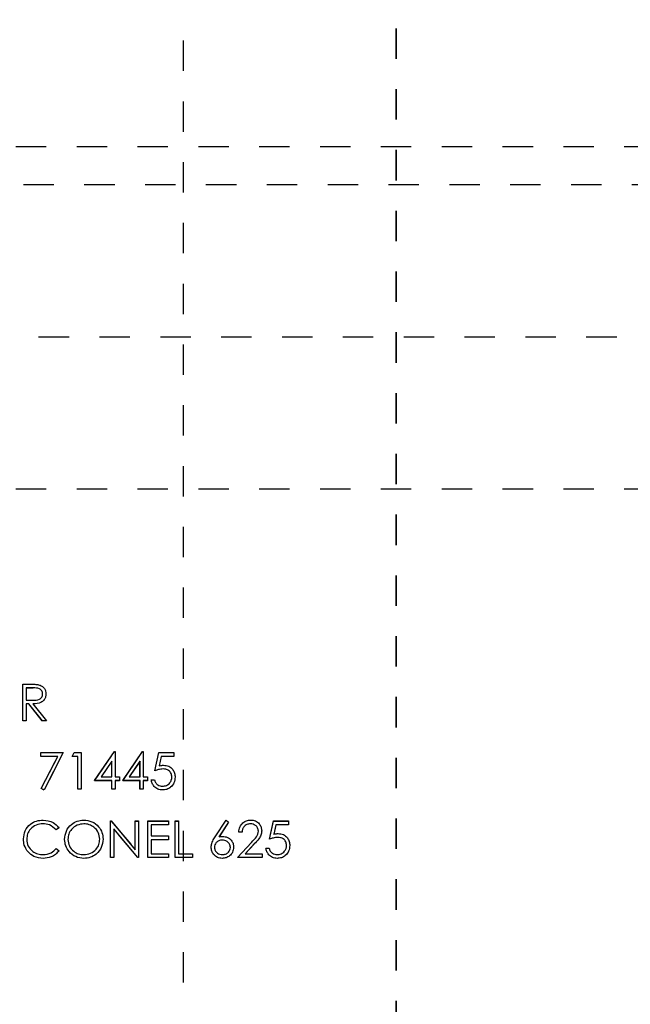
# Model space of a CAD drawing. Header units: inches. Extents: x 220 to 877, y 4 to 174.
# Tile 124 of 256: x 245.34 to 247.35, y 91.84 to 95.08. Entities that reach past the tile are written whole.
import ezdxf

# ---------------------------------------------------------------- set-up
doc = ezdxf.new("R2010")
doc.units = ezdxf.units.IN
doc.header["$LTSCALE"] = 0.5
doc.header["$MEASUREMENT"] = 0
doc.linetypes.add('HIDDEN', pattern=[0.225, 0.15, -0.075])
doc.linetypes.add('PHANTOM', pattern=[0.25, 0.125, -0.025, 0.025, -0.025, 0.025, -0.025])
doc.layers.add('SID-M-H', color=4, linetype='HIDDEN')
doc.layers.add('SID-M-S', color=105, linetype='Continuous')

msp = doc.modelspace()

# ---------------------------------------------------------------- linework, layer by layer
at = {"color": 7, "linetype": 'PHANTOM', "lineweight": 35}
msp.add_line((246.58178, 109.44857), (246.58178, 88.36857), dxfattribs=at)
at = {"layer": 'SID-M-H'}
for p, q in [((245.88178, 107.40857), (245.88178, 90.40857)), ((249.83178, 94.65857), (242.33178, 94.65857)), ((250.25678, 94.53357), (230.75678, 94.53357)), ((241.00678, 94.03357), (253.75678, 94.03357)), ((242.33178, 93.53357), (253.53178, 93.53357)), ((245.35525, 92.89034), (245.37926, 92.89034)), ((245.35525, 92.77034), (245.35525, 92.89034)), ((245.36602, 92.87803), (245.36602, 92.83803)), ((245.38852, 92.87803), (245.36602, 92.87803)), ((245.36602, 92.83803), (245.38799, 92.83786)), ((245.36602, 92.82573), (245.36602, 92.77034)), ((245.37477, 92.82573), (245.36602, 92.82573)), ((245.41885, 92.77034), (245.37477, 92.82573)), ((245.38809, 92.82573), (245.43217, 92.77034)), ((245.36602, 92.77034), (245.35525, 92.77034)), ((245.43217, 92.77034), (245.41885, 92.77034)), ((245.41371, 92.66534), (245.48756, 92.66534)), ((245.41371, 92.65303), (245.41371, 92.66534)), ((245.46934, 92.65303), (245.41371, 92.65303)), ((245.41518, 92.54738), (245.46934, 92.65303)), ((245.48756, 92.66534), (245.42448, 92.54226)), ((245.51679, 92.65303), (245.52383, 92.66534)), ((245.53525, 92.65303), (245.51679, 92.65303)), ((245.52383, 92.66534), (245.54602, 92.66534)), ((245.53525, 92.54534), (245.53525, 92.65303)), ((245.54602, 92.66534), (245.54602, 92.54534)), ((245.59063, 92.57303), (245.65614, 92.66842)), ((245.64756, 92.63746), (245.61179, 92.58534)), ((245.64756, 92.58534), (245.64756, 92.63746)), ((245.65614, 92.66842), (245.65833, 92.66842)), ((245.65833, 92.66842), (245.65833, 92.58534)), ((245.68294, 92.57303), (245.74845, 92.66842)), ((245.73986, 92.63746), (245.7041, 92.58534)), ((245.73986, 92.58534), (245.73986, 92.63746)), ((245.74845, 92.66842), (245.75063, 92.66842)), ((245.75063, 92.66842), (245.75063, 92.58534)), ((245.7891, 92.60534), (245.8014, 92.66534)), ((245.8014, 92.66534), (245.85063, 92.66534)), ((245.80982, 92.65303), (245.80335, 92.62147)), ((245.85063, 92.65303), (245.80982, 92.65303)), ((245.85063, 92.66534), (245.85063, 92.65303)), ((245.64756, 92.57303), (245.59063, 92.57303)), ((245.61179, 92.58534), (245.64756, 92.58534)), ((245.64756, 92.54534), (245.64756, 92.57303)), ((245.65833, 92.58534), (245.67217, 92.58534)), ((245.65833, 92.57303), (245.65833, 92.54534)), ((245.67217, 92.57303), (245.65833, 92.57303)), ((245.67217, 92.58534), (245.67217, 92.57303)), ((245.73986, 92.57303), (245.68294, 92.57303)), ((245.7041, 92.58534), (245.73986, 92.58534)), ((245.73986, 92.54534), (245.73986, 92.57303)), ((245.75063, 92.58534), (245.76448, 92.58534)), ((245.75063, 92.57303), (245.75063, 92.54534)), ((245.76448, 92.57303), (245.75063, 92.57303)), ((245.76448, 92.58534), (245.76448, 92.57303)), ((245.77679, 92.57611), (245.78756, 92.57611)), ((245.42448, 92.54226), (245.41518, 92.54738)), ((245.54602, 92.54534), (245.53525, 92.54534)), ((245.65833, 92.54534), (245.64756, 92.54534)), ((245.75063, 92.54534), (245.73986, 92.54534)), ((245.98712, 92.38866), (246.02294, 92.44342)), ((246.02294, 92.44342), (246.03123, 92.4369)), ((245.47371, 92.41832), (245.46429, 92.41111)), ((245.64294, 92.44034), (245.6452, 92.44034)), ((245.64294, 92.32034), (245.64294, 92.44034)), ((245.6452, 92.44034), (245.72448, 92.34589)), ((245.7328, 92.32034), (245.65371, 92.41457)), ((245.65371, 92.41457), (245.65371, 92.32034)), ((245.72448, 92.44034), (245.73525, 92.44034)), ((245.72448, 92.34589), (245.72448, 92.44034)), ((245.73525, 92.44034), (245.73525, 92.32034)), ((245.76602, 92.44034), (245.83371, 92.44034)), ((245.76602, 92.32034), (245.76602, 92.44034)), ((245.77679, 92.42803), (245.77679, 92.39111)), ((245.83371, 92.42803), (245.77679, 92.42803)), ((245.83371, 92.44034), (245.83371, 92.42803)), ((245.85525, 92.44034), (245.86602, 92.44034)), ((245.85525, 92.32034), (245.85525, 92.44034)), ((245.86602, 92.44034), (245.86602, 92.33265)), ((246.03123, 92.4369), (245.99953, 92.38842)), ((246.16602, 92.38034), (246.17833, 92.44034)), ((246.17833, 92.44034), (246.22756, 92.44034)), ((246.18674, 92.42803), (246.18027, 92.39647)), ((246.22756, 92.42803), (246.18674, 92.42803)), ((246.22756, 92.44034), (246.22756, 92.42803)), ((245.77679, 92.39111), (245.83371, 92.39111)), ((245.77679, 92.3788), (245.77679, 92.33265)), ((245.83371, 92.3788), (245.77679, 92.3788)), ((245.83371, 92.39111), (245.83371, 92.3788)), ((246.07525, 92.40342), (246.06448, 92.40342)), ((245.46429, 92.34957), (245.47371, 92.34243)), ((246.05986, 92.32034), (246.1064, 92.37)), ((246.11559, 92.36469), (246.08556, 92.33265)), ((246.15371, 92.35111), (246.16448, 92.35111)), ((245.65371, 92.32034), (245.64294, 92.32034)), ((245.73525, 92.32034), (245.7328, 92.32034)), ((245.83371, 92.32034), (245.76602, 92.32034)), ((245.77679, 92.33265), (245.83371, 92.33265)), ((245.83371, 92.33265), (245.83371, 92.32034)), ((245.91217, 92.32034), (245.85525, 92.32034)), ((245.86602, 92.33265), (245.91217, 92.33265)), ((245.91217, 92.33265), (245.91217, 92.32034)), ((246.1414, 92.32034), (246.05986, 92.32034)), ((246.08556, 92.33265), (246.1414, 92.33265)), ((246.1414, 92.33265), (246.1414, 92.32034))]:
    msp.add_line(p, q, dxfattribs=at)
at = {"layer": 'SID-M-S'}
for p, q in [((245.3553, 92.89049), (245.37932, 92.89049)), ((245.3553, 92.77049), (245.3553, 92.89049)), ((245.36607, 92.87818), (245.36607, 92.83818)), ((245.38857, 92.87818), (245.36607, 92.87818)), ((245.36607, 92.83818), (245.38804, 92.83801)), ((245.36607, 92.82587), (245.36607, 92.77049)), ((245.37482, 92.82587), (245.36607, 92.82587)), ((245.41891, 92.77049), (245.37482, 92.82587)), ((245.38814, 92.82587), (245.43222, 92.77049)), ((245.36607, 92.77049), (245.3553, 92.77049)), ((245.43222, 92.77049), (245.41891, 92.77049)), ((245.59069, 92.57318), (245.65619, 92.66856)), ((245.65619, 92.66856), (245.65838, 92.66856)), ((245.65838, 92.66856), (245.65838, 92.58549)), ((245.68299, 92.57318), (245.7485, 92.66856)), ((245.7485, 92.66856), (245.75069, 92.66856)), ((245.75069, 92.66856), (245.75069, 92.58549)), ((245.41376, 92.66549), (245.48761, 92.66549)), ((245.41376, 92.65318), (245.41376, 92.66549)), ((245.46939, 92.65318), (245.41376, 92.65318)), ((245.41523, 92.54753), (245.46939, 92.65318)), ((245.48761, 92.66549), (245.42453, 92.54241)), ((245.51684, 92.65318), (245.52388, 92.66549)), ((245.5353, 92.65318), (245.51684, 92.65318)), ((245.52388, 92.66549), (245.54607, 92.66549)), ((245.5353, 92.54549), (245.5353, 92.65318)), ((245.54607, 92.66549), (245.54607, 92.54549)), ((245.64761, 92.6376), (245.61184, 92.58549)), ((245.64761, 92.58549), (245.64761, 92.6376)), ((245.73992, 92.6376), (245.70415, 92.58549)), ((245.73992, 92.58549), (245.73992, 92.6376)), ((245.78915, 92.60549), (245.80146, 92.66549)), ((245.80146, 92.66549), (245.85069, 92.66549)), ((245.80987, 92.65318), (245.8034, 92.62162)), ((245.85069, 92.65318), (245.80987, 92.65318)), ((245.85069, 92.66549), (245.85069, 92.65318)), ((245.64761, 92.57318), (245.59069, 92.57318)), ((245.61184, 92.58549), (245.64761, 92.58549)), ((245.64761, 92.54549), (245.64761, 92.57318)), ((245.65838, 92.58549), (245.67222, 92.58549)), ((245.65838, 92.57318), (245.65838, 92.54549)), ((245.67222, 92.57318), (245.65838, 92.57318)), ((245.67222, 92.58549), (245.67222, 92.57318)), ((245.73992, 92.57318), (245.68299, 92.57318)), ((245.70415, 92.58549), (245.73992, 92.58549)), ((245.73992, 92.54549), (245.73992, 92.57318)), ((245.75069, 92.58549), (245.76453, 92.58549)), ((245.75069, 92.57318), (245.75069, 92.54549)), ((245.76453, 92.57318), (245.75069, 92.57318)), ((245.76453, 92.58549), (245.76453, 92.57318)), ((245.77684, 92.57626), (245.78761, 92.57626)), ((245.42453, 92.54241), (245.41523, 92.54753)), ((245.54607, 92.54549), (245.5353, 92.54549)), ((245.65838, 92.54549), (245.64761, 92.54549)), ((245.75069, 92.54549), (245.73992, 92.54549)), ((245.98718, 92.3888), (246.02299, 92.44356)), ((246.02299, 92.44356), (246.03129, 92.43705)), ((245.47376, 92.41847), (245.46434, 92.41126)), ((245.64299, 92.44049), (245.64525, 92.44049)), ((245.64299, 92.32049), (245.64299, 92.44049)), ((245.64525, 92.44049), (245.72453, 92.34604)), ((245.73285, 92.32049), (245.65376, 92.41472)), ((245.65376, 92.41472), (245.65376, 92.32049)), ((245.72453, 92.44049), (245.7353, 92.44049)), ((245.72453, 92.34604), (245.72453, 92.44049)), ((245.7353, 92.44049), (245.7353, 92.32049)), ((245.76607, 92.44049), (245.83376, 92.44049)), ((245.76607, 92.32049), (245.76607, 92.44049)), ((245.77684, 92.42818), (245.77684, 92.39126)), ((245.83376, 92.42818), (245.77684, 92.42818)), ((245.83376, 92.44049), (245.83376, 92.42818)), ((245.8553, 92.44049), (245.86607, 92.44049)), ((245.8553, 92.32049), (245.8553, 92.44049)), ((245.86607, 92.44049), (245.86607, 92.3328)), ((246.03129, 92.43705), (245.99958, 92.38856)), ((246.16607, 92.38049), (246.17838, 92.44049)), ((246.17838, 92.44049), (246.22761, 92.44049)), ((246.18679, 92.42818), (246.18033, 92.39662)), ((246.22761, 92.42818), (246.18679, 92.42818)), ((246.22761, 92.44049), (246.22761, 92.42818)), ((245.77684, 92.39126), (245.83376, 92.39126)), ((245.77684, 92.37895), (245.77684, 92.3328)), ((245.83376, 92.37895), (245.77684, 92.37895)), ((245.83376, 92.39126), (245.83376, 92.37895)), ((246.0753, 92.40356), (246.06453, 92.40356)), ((245.46434, 92.34972), (245.47376, 92.34258)), ((246.05992, 92.32049), (246.10646, 92.37015)), ((246.11564, 92.36484), (246.08561, 92.3328)), ((246.15376, 92.35126), (246.16453, 92.35126)), ((245.65376, 92.32049), (245.64299, 92.32049)), ((245.7353, 92.32049), (245.73285, 92.32049)), ((245.83376, 92.32049), (245.76607, 92.32049)), ((245.77684, 92.3328), (245.83376, 92.3328)), ((245.83376, 92.3328), (245.83376, 92.32049)), ((245.91222, 92.32049), (245.8553, 92.32049)), ((245.86607, 92.3328), (245.91222, 92.3328)), ((245.91222, 92.3328), (245.91222, 92.32049)), ((246.14146, 92.32049), (246.05992, 92.32049)), ((246.08561, 92.3328), (246.14146, 92.3328)), ((246.14146, 92.3328), (246.14146, 92.32049))]:
    msp.add_line(p, q, dxfattribs=at)
for points, knots in [([(245.37932, 92.89049), (245.38441, 92.8905), (245.39351, 92.89053), (245.40254, 92.88937), (245.4065, 92.88885)], [0, 0, 0, 0, 0.5602397, 1, 1, 1, 1]), ([(245.41992, 92.85842), (245.41979, 92.86018), (245.41953, 92.86369), (245.41714, 92.86848), (245.41377, 92.87255), (245.40487, 92.87841), (245.39581, 92.87828), (245.38857, 92.87818)], [0, 0, 0, 0, 0.1253074, 0.250617, 0.3759543, 0.5012806, 1, 1, 1, 1]), ([(245.4065, 92.88885), (245.41027, 92.8876), (245.4178, 92.88511), (245.42572, 92.87702), (245.43009, 92.86771), (245.43049, 92.8615), (245.43069, 92.8584)], [0, 0, 0, 0, 0.2797971, 0.5594998, 0.7796265, 1, 1, 1, 1]), ([(245.38804, 92.83801), (245.39541, 92.83803), (245.40464, 92.83806), (245.41374, 92.84392), (245.4185, 92.84944), (245.41935, 92.85483), (245.41992, 92.85842)], [0, 0, 0, 0, 0.4998271, 0.6254978, 0.7512079, 1, 1, 1, 1]), ([(245.43069, 92.8584), (245.43037, 92.8546), (245.42974, 92.84702), (245.42381, 92.83694), (245.41029, 92.82685), (245.39727, 92.82628), (245.38814, 92.82587)], [0, 0, 0, 0, 0.18712025, 0.37397889, 0.56091118, 1, 1, 1, 1]), ([(245.81559, 92.61164), (245.81051, 92.61111), (245.80142, 92.61017), (245.7929, 92.60692), (245.78915, 92.60549)], [0, 0, 0, 0, 0.5594162, 1, 1, 1, 1]), ([(245.8034, 92.62162), (245.806, 92.62233), (245.81063, 92.62361), (245.81543, 92.62384), (245.81754, 92.62395)], [0, 0, 0, 0, 0.5600642, 1, 1, 1, 1]), ([(245.84453, 92.58515), (245.84409, 92.5893), (245.8432, 92.5976), (245.83512, 92.60661), (245.82533, 92.61108), (245.81884, 92.61145), (245.81559, 92.61164)], [0, 0, 0, 0, 0.279539, 0.5586168, 0.7790473, 1, 1, 1, 1]), ([(245.81754, 92.62395), (245.82328, 92.62334), (245.83475, 92.62212), (245.84736, 92.61132), (245.85439, 92.59818), (245.855, 92.58919), (245.8553, 92.58469)], [0, 0, 0, 0, 0.2796881, 0.5590255, 0.7792916, 1, 1, 1, 1]), ([(245.81345, 92.54241), (245.80831, 92.54294), (245.79802, 92.54399), (245.78639, 92.55317), (245.7792, 92.56437), (245.77763, 92.57229), (245.77684, 92.57626)], [0, 0, 0, 0, 0.2796245, 0.5590192, 0.7793803, 1, 1, 1, 1]), ([(245.78761, 92.57626), (245.78854, 92.57287), (245.79039, 92.5661), (245.79772, 92.55924), (245.80589, 92.55542), (245.81135, 92.55495), (245.81408, 92.55472)], [0, 0, 0, 0, 0.2800502, 0.5591657, 0.7795831, 1, 1, 1, 1]), ([(245.8553, 92.58469), (245.8546, 92.57847), (245.8532, 92.56603), (245.84241, 92.55155), (245.82816, 92.54353), (245.81836, 92.54278), (245.81345, 92.54241)], [0, 0, 0, 0, 0.2798641, 0.559271, 0.7794235, 1, 1, 1, 1]), ([(245.81408, 92.55472), (245.81857, 92.55525), (245.82756, 92.5563), (245.83759, 92.5645), (245.84368, 92.57454), (245.84425, 92.58161), (245.84453, 92.58515)], [0, 0, 0, 0, 0.279617, 0.5593571, 0.7795592, 1, 1, 1, 1]), ([(245.35684, 92.38118), (245.35794, 92.39059), (245.36013, 92.4094), (245.37788, 92.43), (245.39925, 92.44192), (245.41402, 92.44302), (245.42141, 92.44356)], [0, 0, 0, 0, 0.2795119, 0.5590796, 0.7793739, 1, 1, 1, 1]), ([(245.42141, 92.44356), (245.43293, 92.44229), (245.45352, 92.44001), (245.46757, 92.42506), (245.47376, 92.41847)], [0, 0, 0, 0, 0.5595165, 1, 1, 1, 1]), ([(245.49222, 92.37996), (245.49333, 92.38922), (245.49555, 92.40773), (245.51197, 92.42882), (245.5327, 92.44139), (245.54726, 92.44284), (245.55453, 92.44356)], [0, 0, 0, 0, 0.279731, 0.5593268, 0.7796805, 1, 1, 1, 1]), ([(245.55453, 92.44356), (245.56394, 92.44258), (245.58274, 92.44061), (245.60376, 92.42358), (245.61653, 92.40267), (245.61776, 92.38792), (245.61838, 92.38054)], [0, 0, 0, 0, 0.2797673, 0.5593585, 0.7795711, 1, 1, 1, 1]), ([(246.06453, 92.40356), (246.06523, 92.4094), (246.06663, 92.42105), (246.07687, 92.43438), (246.08989, 92.44239), (246.09907, 92.44317), (246.10367, 92.44356)], [0, 0, 0, 0, 0.2800291, 0.5595146, 0.7796675, 1, 1, 1, 1]), ([(246.10367, 92.44356), (246.10902, 92.44306), (246.11971, 92.44207), (246.13159, 92.43229), (246.13878, 92.42044), (246.13954, 92.41207), (246.13992, 92.40789)], [0, 0, 0, 0, 0.2798903, 0.5592237, 0.7795824, 1, 1, 1, 1]), ([(245.42073, 92.43126), (245.41307, 92.43038), (245.39775, 92.42863), (245.37988, 92.4156), (245.36925, 92.39848), (245.36816, 92.3864), (245.36761, 92.38037)], [0, 0, 0, 0, 0.2798558, 0.5595188, 0.7796855, 1, 1, 1, 1]), ([(245.46434, 92.41126), (245.45739, 92.41772), (245.44495, 92.4293), (245.42815, 92.43066), (245.42073, 92.43126)], [0, 0, 0, 0, 0.5584265, 1, 1, 1, 1]), ([(245.55506, 92.43126), (245.54749, 92.43027), (245.53233, 92.4283), (245.515, 92.41494), (245.50463, 92.39794), (245.50354, 92.38598), (245.50299, 92.38001)], [0, 0, 0, 0, 0.2796271, 0.5593495, 0.7796302, 1, 1, 1, 1]), ([(245.60761, 92.38056), (245.60669, 92.38818), (245.60484, 92.40341), (245.59024, 92.41994), (245.57295, 92.42949), (245.56102, 92.43067), (245.55506, 92.43126)], [0, 0, 0, 0, 0.279468, 0.5588703, 0.7795158, 1, 1, 1, 1]), ([(246.10311, 92.43126), (246.09902, 92.43084), (246.09083, 92.43), (246.08156, 92.42252), (246.07658, 92.41313), (246.07573, 92.40675), (246.0753, 92.40356)], [0, 0, 0, 0, 0.2796987, 0.5588466, 0.7791762, 1, 1, 1, 1]), ([(246.12915, 92.40693), (246.12864, 92.41064), (246.12763, 92.41807), (246.12031, 92.42592), (246.11187, 92.43059), (246.10603, 92.43103), (246.10311, 92.43126)], [0, 0, 0, 0, 0.2791258, 0.5589784, 0.77935, 1, 1, 1, 1]), ([(245.37206, 92.3384), (245.36709, 92.34566), (245.35821, 92.35866), (245.35726, 92.37429), (245.35684, 92.38118)], [0, 0, 0, 0, 0.5590286, 1, 1, 1, 1]), ([(245.36761, 92.38037), (245.36852, 92.37261), (245.37035, 92.35708), (245.38539, 92.34035), (245.40322, 92.331), (245.41539, 92.33014), (245.42148, 92.32972)], [0, 0, 0, 0, 0.2794342, 0.5589213, 0.7792831, 1, 1, 1, 1]), ([(245.55549, 92.31741), (245.5462, 92.31844), (245.5276, 92.3205), (245.50691, 92.33746), (245.49416, 92.35806), (245.49287, 92.37266), (245.49222, 92.37996)], [0, 0, 0, 0, 0.2796633, 0.5593539, 0.7796364, 1, 1, 1, 1]), ([(245.50299, 92.38001), (245.50391, 92.37244), (245.50575, 92.35731), (245.52025, 92.34101), (245.53725, 92.33118), (245.54912, 92.33021), (245.55506, 92.32972)], [0, 0, 0, 0, 0.279416, 0.5590765, 0.779478, 1, 1, 1, 1]), ([(245.55506, 92.32972), (245.56268, 92.33059), (245.57792, 92.33232), (245.59557, 92.34546), (245.60595, 92.36257), (245.60706, 92.37456), (245.60761, 92.38056)], [0, 0, 0, 0, 0.2798297, 0.559389, 0.7796538, 1, 1, 1, 1]), ([(245.61838, 92.38054), (245.61732, 92.37122), (245.61521, 92.3526), (245.59812, 92.33196), (245.57743, 92.31928), (245.56281, 92.31803), (245.55549, 92.31741)], [0, 0, 0, 0, 0.2796304, 0.5593429, 0.7795972, 1, 1, 1, 1]), ([(245.97376, 92.35395), (245.97419, 92.35824), (245.97489, 92.36531), (245.9787, 92.37446), (245.98266, 92.3818), (245.98567, 92.38647), (245.98718, 92.3888)], [0, 0, 0, 0, 0.3393742, 0.5594856, 0.7797313, 1, 1, 1, 1]), ([(246.00975, 92.37741), (246.00609, 92.3771), (245.99879, 92.37647), (245.99041, 92.37015), (245.98532, 92.3621), (245.98479, 92.35638), (245.98453, 92.35352)], [0, 0, 0, 0, 0.2801275, 0.5595148, 0.7797192, 1, 1, 1, 1]), ([(245.99958, 92.38856), (246.00189, 92.38893), (246.00601, 92.38957), (246.01017, 92.38967), (246.01201, 92.38972)], [0, 0, 0, 0, 0.5599103, 1, 1, 1, 1]), ([(246.03684, 92.35352), (246.03629, 92.35728), (246.03518, 92.36481), (246.0273, 92.3724), (246.01862, 92.37678), (246.01271, 92.3772), (246.00975, 92.37741)], [0, 0, 0, 0, 0.2787544, 0.558605, 0.7791474, 1, 1, 1, 1]), ([(246.01201, 92.38972), (246.01727, 92.38912), (246.02778, 92.38792), (246.03948, 92.37829), (246.04657, 92.36656), (246.04726, 92.3583), (246.04761, 92.35417)], [0, 0, 0, 0, 0.2796384, 0.5593258, 0.7795267, 1, 1, 1, 1]), ([(246.10646, 92.37015), (246.11221, 92.37608), (246.12023, 92.38433), (246.12818, 92.39713), (246.12883, 92.40366), (246.12915, 92.40693)], [0, 0, 0, 0, 0.5607172, 0.7805321, 1, 1, 1, 1]), ([(246.13992, 92.40789), (246.13943, 92.40313), (246.13845, 92.3936), (246.12886, 92.37921), (246.12066, 92.37029), (246.11564, 92.36484)], [0, 0, 0, 0, 0.2792879, 0.5591538, 1, 1, 1, 1]), ([(246.19251, 92.38664), (246.18743, 92.38611), (246.17835, 92.38517), (246.16983, 92.38192), (246.16607, 92.38049)], [0, 0, 0, 0, 0.5594162, 1, 1, 1, 1]), ([(246.18033, 92.39662), (246.18292, 92.39733), (246.18755, 92.39861), (246.19235, 92.39884), (246.19446, 92.39895)], [0, 0, 0, 0, 0.5600642, 1, 1, 1, 1]), ([(246.22146, 92.36015), (246.22101, 92.3643), (246.22012, 92.3726), (246.21204, 92.38161), (246.20226, 92.38608), (246.19576, 92.38645), (246.19251, 92.38664)], [0, 0, 0, 0, 0.279539, 0.5586168, 0.7790473, 1, 1, 1, 1]), ([(246.19446, 92.39895), (246.2002, 92.39834), (246.21167, 92.39712), (246.22429, 92.38632), (246.23131, 92.37318), (246.23192, 92.36419), (246.23222, 92.35969)], [0, 0, 0, 0, 0.2796881, 0.5590255, 0.7792916, 1, 1, 1, 1]), ([(245.42148, 92.32972), (245.43076, 92.33085), (245.44736, 92.33288), (245.45914, 92.34456), (245.46434, 92.34972)], [0, 0, 0, 0, 0.5587722, 1, 1, 1, 1]), ([(246.01011, 92.31741), (246.00474, 92.31805), (245.99401, 92.31934), (245.98189, 92.32909), (245.97501, 92.34131), (245.97418, 92.34974), (245.97376, 92.35395)], [0, 0, 0, 0, 0.2796696, 0.5590848, 0.7795576, 1, 1, 1, 1]), ([(245.98453, 92.35352), (245.98505, 92.34983), (245.98608, 92.34245), (245.99357, 92.33484), (246.002, 92.33038), (246.00779, 92.32994), (246.01069, 92.32972)], [0, 0, 0, 0, 0.279059, 0.5588204, 0.7793034, 1, 1, 1, 1]), ([(246.04761, 92.35417), (246.04699, 92.34867), (246.04575, 92.33769), (246.03551, 92.32553), (246.02301, 92.31862), (246.01441, 92.31781), (246.01011, 92.31741)], [0, 0, 0, 0, 0.2796308, 0.5589603, 0.7794783, 1, 1, 1, 1]), ([(246.01069, 92.32972), (246.01437, 92.33009), (246.02174, 92.33082), (246.03029, 92.33698), (246.03593, 92.34483), (246.03654, 92.35062), (246.03684, 92.35352)], [0, 0, 0, 0, 0.280018, 0.5598526, 0.7799871, 1, 1, 1, 1]), ([(246.19037, 92.31741), (246.18523, 92.31794), (246.17494, 92.31899), (246.16332, 92.32817), (246.15612, 92.33937), (246.15455, 92.34729), (246.15376, 92.35126)], [0, 0, 0, 0, 0.2796245, 0.5590192, 0.7793803, 1, 1, 1, 1]), ([(246.16453, 92.35126), (246.16546, 92.34787), (246.16731, 92.3411), (246.17464, 92.33424), (246.18281, 92.33042), (246.18827, 92.32995), (246.191, 92.32972)], [0, 0, 0, 0, 0.2800502, 0.5591657, 0.7795831, 1, 1, 1, 1]), ([(246.23222, 92.35969), (246.23152, 92.35347), (246.23012, 92.34103), (246.21934, 92.32655), (246.20508, 92.31853), (246.19528, 92.31778), (246.19037, 92.31741)], [0, 0, 0, 0, 0.2798641, 0.559271, 0.7794235, 1, 1, 1, 1]), ([(246.191, 92.32972), (246.19549, 92.33025), (246.20449, 92.3313), (246.21451, 92.3395), (246.22061, 92.34954), (246.22117, 92.35661), (246.22146, 92.36015)], [0, 0, 0, 0, 0.279617, 0.5593571, 0.7795592, 1, 1, 1, 1]), ([(245.42155, 92.31741), (245.41094, 92.31831), (245.39198, 92.31991), (245.37815, 92.33275), (245.37206, 92.3384)], [0, 0, 0, 0, 0.5598036, 1, 1, 1, 1]), ([(245.47376, 92.34258), (245.47006, 92.33834), (245.46266, 92.32987), (245.44487, 92.31967), (245.43039, 92.31827), (245.42155, 92.31741)], [0, 0, 0, 0, 0.2804103, 0.5607951, 1, 1, 1, 1])]:
    msp.add_open_spline(points, degree=3, knots=knots, dxfattribs=at)

doc.saveas('drawing.dxf')
